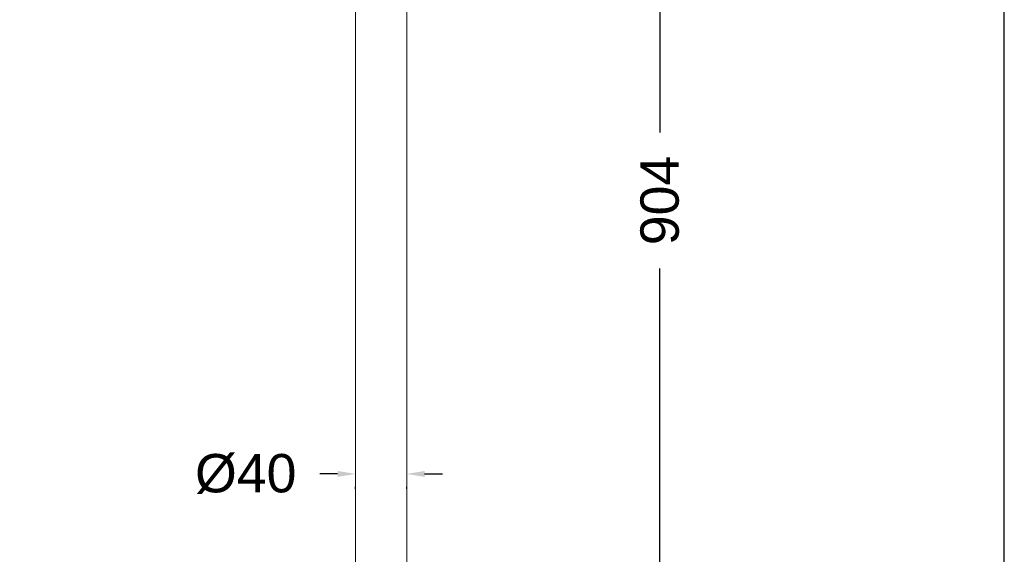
# Model space of a CAD drawing. Header units: millimetres. Extents: x 193.2 to 270.1, y 79 to 162.6.
# Tile 14 of 19: x 231.6 to 270.1, y 99.9 to 120.8. Entities that reach past the tile are written whole.
import ezdxf

# ---------------------------------------------------------------- set-up
doc = ezdxf.new("R2010")
doc.units = ezdxf.units.MM
doc.header["$PDSIZE"] = -1
doc.layers.add('COTAS', color=253, linetype='Continuous')
doc.layers.add('cuerpo', color=7, linetype='Continuous', lineweight=5)
doc.styles.add('ARIAL', font='arial.ttf')
doc.dimstyles.new('RS (E1.20)', dxfattribs={"dimtxt": 1.5, "dimasz": 0.7, "dimexe": 0.5, "dimexo": 1, "dimgap": 1, "dimtad": 0, "dimtih": 1, "dimtoh": 1, "dimdec": 0, "dimlfac": 20, "dimtxsty": 'ARIAL', "dimcen": 0, "dimclrd": 256, "dimclre": 256, "dimclrt": 256, "dimadec": 0, "dimazin": 0, "dimtfac": 1, "dimtdec": 0, "dimtofl": 0, "dimtmove": 0, "dimatfit": 3, "dimfxl": 1, "dimlwd": -1, "dimlwe": -1, "dimarcsym": 0})

# ---------------------------------------------------------------- blocks, each defined once
blk = doc.blocks.new('*D32')
at = {"layer": 'COTAS', "transparency": 16777216}
for p, q in [((244.05, 103.055), (243.35, 103.055)), ((247.45, 103.055), (248.15, 103.055)), ((244.75, 102.474), (244.75, 102.555)), ((246.75, 102.474), (246.75, 102.555))]:
    blk.add_line(p, q, dxfattribs=at)
for points in [[(244.05, 103.172), (244.05, 102.938), (244.75, 103.055)], [(247.45, 103.172), (247.45, 102.938), (246.75, 103.055)]]:
    blk.add_solid(points, dxfattribs=at)
at = {"layer": 'Defpoints', "color": 0, "transparency": 16777216}
for p in [(244.75, 103.474), (246.75, 103.474), (246.75, 103.055)]:
    blk.add_point(p, dxfattribs=at)
at = {"layer": 'COTAS', "transparency": 16777216, "insert": (240.462, 103.055), "char_height": 1.5, "attachment_point": 5, "style": 'ARIAL'}
blk.add_mtext('%%C40', dxfattribs=at)
blk = doc.blocks.new('*D33')
at = {"layer": 'COTAS', "transparency": 16777216}
for p, q in [((249, 137.415), (257.14, 137.415)), ((256.64, 136.715), (256.64, 116.393)), ((256.64, 92.93), (256.64, 111.085)), ((250.75, 92.23), (257.14, 92.23))]:
    blk.add_line(p, q, dxfattribs=at)
for points in [[(256.523, 136.715), (256.756, 136.715), (256.64, 137.415)], [(256.523, 92.93), (256.756, 92.93), (256.64, 92.23)]]:
    blk.add_solid(points, dxfattribs=at)
at = {"layer": 'Defpoints', "color": 0, "transparency": 16777216}
for p in [(248, 137.415), (249.75, 92.23), (256.64, 92.23)]:
    blk.add_point(p, dxfattribs=at)
at = {"layer": 'COTAS', "transparency": 16777216, "insert": (256.64, 113.739), "char_height": 1.5, "attachment_point": 5, "rotation": 90, "style": 'ARIAL'}
blk.add_mtext('904', dxfattribs=at)

msp = doc.modelspace()

# ---------------------------------------------------------------- linework, layer by layer
at = {"color": 3}
msp.add_lwpolyline([(270.099, 159.087), (193.161, 159.087), (193.161, 79.026), (270.099, 79.026)], close=True, dxfattribs=at)
at = {"layer": 'cuerpo'}
for p, q in [((244.75, 134.88), (244.75, 93.23)), ((246.75, 93.23), (246.75, 134.88))]:
    msp.add_line(p, q, dxfattribs=at)

# ---------------------------------------------------------------- dimensions: what is measured, and where the dimension line sits
at = {"layer": 'COTAS'}
dim = msp.add_linear_dim(base=(256.64, 92.23), p1=(248, 137.415), p2=(249.75, 92.23), angle=90, dimstyle='RS (E1.20)', dxfattribs=at)
dim.commit()
dim.dimension.update_dxf_attribs({"geometry": '*D33', "text_midpoint": (256.64, 113.739), "dimtype": 160, "text_rotation": 90})
dim = msp.add_linear_dim(base=(246.75, 103.055), p1=(244.75, 103.474), p2=(246.75, 103.474), text='%%C<>', dimstyle='RS (E1.20)', dxfattribs=at)
dim.commit()
dim.dimension.update_dxf_attribs({"geometry": '*D32', "text_midpoint": (240.462, 103.055), "dimtype": 160})

doc.saveas('drawing.dxf')
